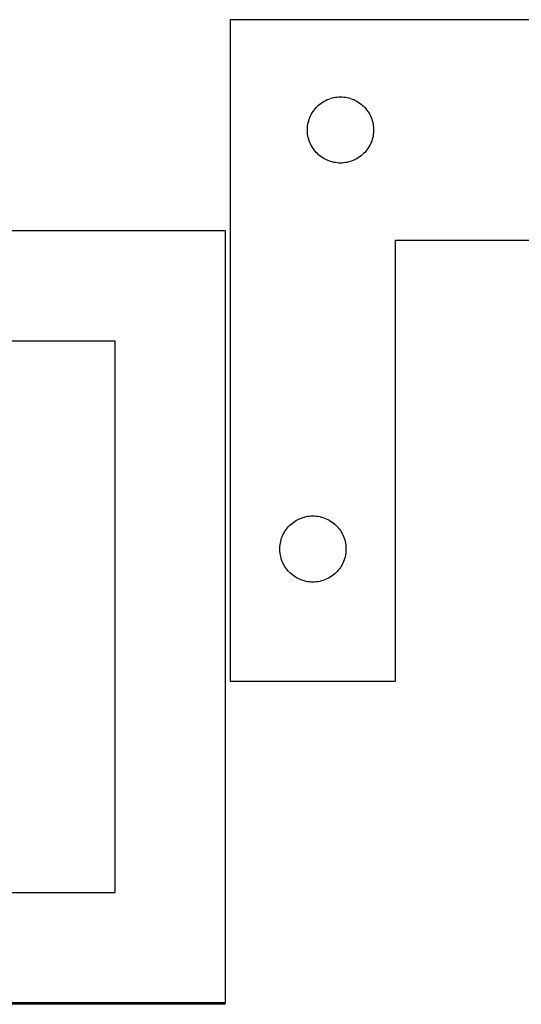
# Model space of a CAD drawing. Header units: millimetres. Extents: x 7 to 1493, y 7 to 2993.
# Tile 14 of 18: x 815 to 1042, y 1764 to 2210. Entities that reach past the tile are written whole.
import ezdxf

# ---------------------------------------------------------------- set-up
doc = ezdxf.new("R2010")
doc.units = ezdxf.units.MM
doc.layers.add('COMMON', color=5, linetype='CONTINUOUS', true_color=0x0000ff)
doc.layers.add('CUT', color=7, linetype='CONTINUOUS', true_color=0x000000)

msp = doc.modelspace()

# ---------------------------------------------------------------- linework, layer by layer
at = {"layer": 'COMMON'}
msp.add_line((908.085395, 1764.01446), (458.085395, 1764.01446), dxfattribs=at)
at = {"layer": 'CUT'}
for p, q in [((910.165573, 2210.460463), (910.165573, 1910.460463)), ((1160.165573, 2210.460463), (910.165573, 2210.460463)), ((953.459166, 2173.877769), (954.158764, 2174.205217)), ((954.158764, 2174.205217), (954.874292, 2174.496215)), ((954.874292, 2174.496215), (955.60385, 2174.749994)), ((955.60385, 2174.749994), (956.345506, 2174.965879)), ((956.345506, 2174.965879), (957.097292, 2175.143298)), ((957.097292, 2175.143298), (957.857214, 2175.281782)), ((957.857214, 2175.281782), (958.623258, 2175.380961)), ((958.623258, 2175.380961), (959.393391, 2175.440575)), ((959.393391, 2175.440575), (960.165573, 2175.460463)), ((960.165573, 2175.460463), (960.937754, 2175.440575)), ((960.937754, 2175.440575), (961.707888, 2175.380961)), ((961.707888, 2175.380961), (962.473931, 2175.281782)), ((962.473931, 2175.281782), (963.233854, 2175.143298)), ((963.233854, 2175.143298), (963.98564, 2174.965879)), ((963.98564, 2174.965879), (964.727295, 2174.749994)), ((964.727295, 2174.749994), (965.456854, 2174.496215)), ((965.456854, 2174.496215), (966.172381, 2174.205217)), ((966.172381, 2174.205217), (966.87198, 2173.877769)), ((948.167984, 2169.463677), (948.647366, 2170.069361)), ((948.647366, 2170.069361), (949.157292, 2170.649563)), ((949.157292, 2170.649563), (949.69641, 2171.202746)), ((949.69641, 2171.202746), (950.263291, 2171.727442)), ((950.263291, 2171.727442), (950.856431, 2172.22226)), ((950.856431, 2172.22226), (951.474256, 2172.685888)), ((951.474256, 2172.685888), (952.11513, 2173.117097)), ((952.11513, 2173.117097), (952.777352, 2173.514742)), ((952.777352, 2173.514742), (953.459166, 2173.877769)), ((966.87198, 2173.877769), (967.553794, 2173.514742)), ((967.553794, 2173.514742), (968.216016, 2173.117097)), ((968.216016, 2173.117097), (968.856889, 2172.685888)), ((968.856889, 2172.685888), (969.474715, 2172.22226)), ((969.474715, 2172.22226), (970.067855, 2171.727442)), ((970.067855, 2171.727442), (970.634735, 2171.202746)), ((970.634735, 2171.202746), (971.173853, 2170.649563)), ((971.173853, 2170.649563), (971.68378, 2170.069361)), ((971.68378, 2170.069361), (972.163161, 2169.463677)), ((945.763325, 2164.652748), (945.998234, 2165.388599)), ((945.998234, 2165.388599), (946.270713, 2166.111382)), ((946.270713, 2166.111382), (946.580039, 2166.819179)), ((946.580039, 2166.819179), (946.925391, 2167.510114)), ((946.925391, 2167.510114), (947.305853, 2168.182355)), ((947.305853, 2168.182355), (947.720418, 2168.834119)), ((947.720418, 2168.834119), (948.167984, 2169.463677)), ((972.163161, 2169.463677), (972.610728, 2168.834119)), ((972.610728, 2168.834119), (973.025292, 2168.182355)), ((973.025292, 2168.182355), (973.405755, 2167.510114)), ((973.405755, 2167.510114), (973.751107, 2166.819179)), ((973.751107, 2166.819179), (974.060432, 2166.111382)), ((974.060432, 2166.111382), (974.332911, 2165.388599)), ((974.332911, 2165.388599), (974.567821, 2164.652748)), ((945.170546, 2160.846682), (945.21031, 2161.618095)), ((945.170546, 2160.074244), (945.170546, 2160.846682)), ((945.21031, 2161.618095), (945.289733, 2162.386439)), ((945.289733, 2162.386439), (945.408604, 2163.149675)), ((945.408604, 2163.149675), (945.566607, 2163.905779)), ((945.566607, 2163.905779), (945.763325, 2164.652748)), ((974.567821, 2164.652748), (974.764538, 2163.905779)), ((974.764538, 2163.905779), (974.922542, 2163.149675)), ((974.922542, 2163.149675), (975.041413, 2162.386439)), ((975.041413, 2162.386439), (975.120836, 2161.618095)), ((975.120836, 2161.618095), (975.1606, 2160.846682)), ((975.1606, 2160.846682), (975.1606, 2160.074244)), ((945.21031, 2159.302831), (945.170546, 2160.074244)), ((945.289733, 2158.534488), (945.21031, 2159.302831)), ((945.408604, 2157.771252), (945.289733, 2158.534488)), ((945.566607, 2157.015147), (945.408604, 2157.771252)), ((945.763325, 2156.268179), (945.566607, 2157.015147)), ((974.764538, 2157.015147), (974.567821, 2156.268179)), ((974.922542, 2157.771252), (974.764538, 2157.015147)), ((975.041413, 2158.534488), (974.922542, 2157.771252)), ((975.120836, 2159.302831), (975.041413, 2158.534488)), ((975.1606, 2160.074244), (975.120836, 2159.302831)), ((945.998234, 2155.532327), (945.763325, 2156.268179)), ((946.270713, 2154.809545), (945.998234, 2155.532327)), ((946.580039, 2154.101747), (946.270713, 2154.809545)), ((946.925391, 2153.410812), (946.580039, 2154.101747)), ((947.305853, 2152.738571), (946.925391, 2153.410812)), ((947.720418, 2152.086807), (947.305853, 2152.738571)), ((948.167984, 2151.457249), (947.720418, 2152.086807)), ((972.610728, 2152.086807), (972.163161, 2151.457249)), ((973.025292, 2152.738571), (972.610728, 2152.086807)), ((973.405755, 2153.410812), (973.025292, 2152.738571)), ((973.751107, 2154.101747), (973.405755, 2153.410812)), ((974.060432, 2154.809545), (973.751107, 2154.101747)), ((974.332911, 2155.532327), (974.060432, 2154.809545)), ((974.567821, 2156.268179), (974.332911, 2155.532327)), ((948.647366, 2150.851566), (948.167984, 2151.457249)), ((949.157292, 2150.271363), (948.647366, 2150.851566)), ((949.69641, 2149.71818), (949.157292, 2150.271363)), ((950.263291, 2149.193484), (949.69641, 2149.71818)), ((950.856431, 2148.698666), (950.263291, 2149.193484)), ((951.474256, 2148.235038), (950.856431, 2148.698666)), ((952.11513, 2147.80383), (951.474256, 2148.235038)), ((952.777352, 2147.406185), (952.11513, 2147.80383)), ((953.459166, 2147.043157), (952.777352, 2147.406185)), ((967.553794, 2147.406185), (966.87198, 2147.043157)), ((968.216016, 2147.80383), (967.553794, 2147.406185)), ((968.856889, 2148.235038), (968.216016, 2147.80383)), ((969.474715, 2148.698666), (968.856889, 2148.235038)), ((970.067855, 2149.193484), (969.474715, 2148.698666)), ((970.634735, 2149.71818), (970.067855, 2149.193484)), ((971.173853, 2150.271363), (970.634735, 2149.71818)), ((971.68378, 2150.851566), (971.173853, 2150.271363)), ((972.163161, 2151.457249), (971.68378, 2150.851566)), ((954.158764, 2146.71571), (953.459166, 2147.043157)), ((954.874292, 2146.424711), (954.158764, 2146.71571)), ((955.60385, 2146.170932), (954.874292, 2146.424711)), ((956.345506, 2145.955047), (955.60385, 2146.170932)), ((957.097292, 2145.777628), (956.345506, 2145.955047)), ((957.857214, 2145.639145), (957.097292, 2145.777628)), ((958.623258, 2145.539965), (957.857214, 2145.639145)), ((959.393391, 2145.480352), (958.623258, 2145.539965)), ((960.165573, 2145.460463), (959.393391, 2145.480352)), ((960.937754, 2145.480352), (960.165573, 2145.460463)), ((961.707888, 2145.539965), (960.937754, 2145.480352)), ((962.473931, 2145.639145), (961.707888, 2145.539965)), ((963.233854, 2145.777628), (962.473931, 2145.639145)), ((963.98564, 2145.955047), (963.233854, 2145.777628)), ((964.727295, 2146.170932), (963.98564, 2145.955047)), ((965.456854, 2146.424711), (964.727295, 2146.170932)), ((966.172381, 2146.71571), (965.456854, 2146.424711)), ((966.87198, 2147.043157), (966.172381, 2146.71571)), ((908.085395, 2114.76446), (458.085395, 2114.76446)), ((908.085395, 1764.76446), (908.085395, 2114.76446)), ((985.165573, 1910.460463), (985.165573, 2110.460463)), ((985.165573, 2110.460463), (1160.165573, 2110.460463)), ((858.085395, 2064.76446), (508.085395, 2064.76446)), ((858.085395, 1814.76446), (858.085395, 2064.76446)), ((937.763291, 1981.727442), (938.356431, 1982.22226)), ((938.356431, 1982.22226), (938.974256, 1982.685888)), ((938.974256, 1982.685888), (939.61513, 1983.117097)), ((939.61513, 1983.117097), (940.277352, 1983.514742)), ((940.277352, 1983.514742), (940.959166, 1983.877769)), ((940.959166, 1983.877769), (941.658764, 1984.205217)), ((941.658764, 1984.205217), (942.374292, 1984.496215)), ((942.374292, 1984.496215), (943.10385, 1984.749994)), ((943.10385, 1984.749994), (943.845506, 1984.965879)), ((943.845506, 1984.965879), (944.597292, 1985.143298)), ((944.597292, 1985.143298), (945.357214, 1985.281782)), ((945.357214, 1985.281782), (946.123258, 1985.380961)), ((946.123258, 1985.380961), (946.893391, 1985.440575)), ((946.893391, 1985.440575), (947.665573, 1985.460463)), ((947.665573, 1985.460463), (948.437754, 1985.440575)), ((948.437754, 1985.440575), (949.207888, 1985.380961)), ((949.207888, 1985.380961), (949.973931, 1985.281782)), ((949.973931, 1985.281782), (950.733854, 1985.143298)), ((950.733854, 1985.143298), (951.48564, 1984.965879)), ((951.48564, 1984.965879), (952.227295, 1984.749994)), ((952.227295, 1984.749994), (952.956854, 1984.496215)), ((952.956854, 1984.496215), (953.672381, 1984.205217)), ((953.672381, 1984.205217), (954.37198, 1983.877769)), ((954.37198, 1983.877769), (955.053794, 1983.514742)), ((955.053794, 1983.514742), (955.716016, 1983.117097)), ((955.716016, 1983.117097), (956.356889, 1982.685888)), ((956.356889, 1982.685888), (956.974715, 1982.22226)), ((956.974715, 1982.22226), (957.567855, 1981.727442)), ((934.425391, 1977.510114), (934.805853, 1978.182355)), ((934.805853, 1978.182355), (935.220418, 1978.834119)), ((935.220418, 1978.834119), (935.667984, 1979.463677)), ((935.667984, 1979.463677), (936.147366, 1980.069361)), ((936.147366, 1980.069361), (936.657292, 1980.649563)), ((936.657292, 1980.649563), (937.19641, 1981.202746)), ((937.19641, 1981.202746), (937.763291, 1981.727442)), ((957.567855, 1981.727442), (958.134735, 1981.202746)), ((958.134735, 1981.202746), (958.673853, 1980.649563)), ((958.673853, 1980.649563), (959.18378, 1980.069361)), ((959.18378, 1980.069361), (959.663161, 1979.463677)), ((959.663161, 1979.463677), (960.110728, 1978.834119)), ((960.110728, 1978.834119), (960.525292, 1978.182355)), ((960.525292, 1978.182355), (960.905755, 1977.510114)), ((932.908604, 1973.149675), (933.066607, 1973.905779)), ((933.066607, 1973.905779), (933.263325, 1974.652748)), ((933.263325, 1974.652748), (933.498234, 1975.388599)), ((933.498234, 1975.388599), (933.770713, 1976.111382)), ((933.770713, 1976.111382), (934.080039, 1976.819179)), ((934.080039, 1976.819179), (934.425391, 1977.510114)), ((960.905755, 1977.510114), (961.251107, 1976.819179)), ((961.251107, 1976.819179), (961.560432, 1976.111382)), ((961.560432, 1976.111382), (961.832911, 1975.388599)), ((961.832911, 1975.388599), (962.067821, 1974.652748)), ((962.067821, 1974.652748), (962.264538, 1973.905779)), ((962.264538, 1973.905779), (962.422542, 1973.149675)), ((932.670546, 1970.846682), (932.71031, 1971.618095)), ((932.670546, 1970.074244), (932.670546, 1970.846682)), ((932.71031, 1969.302831), (932.670546, 1970.074244)), ((932.71031, 1971.618095), (932.789733, 1972.386439)), ((932.789733, 1968.534488), (932.71031, 1969.302831)), ((932.789733, 1972.386439), (932.908604, 1973.149675)), ((962.422542, 1973.149675), (962.541413, 1972.386439)), ((962.541413, 1972.386439), (962.620836, 1971.618095)), ((962.620836, 1969.302831), (962.541413, 1968.534488)), ((962.620836, 1971.618095), (962.6606, 1970.846682)), ((962.6606, 1970.074244), (962.620836, 1969.302831)), ((962.6606, 1970.846682), (962.6606, 1970.074244)), ((932.908604, 1967.771252), (932.789733, 1968.534488)), ((933.066607, 1967.015147), (932.908604, 1967.771252)), ((933.263325, 1966.268179), (933.066607, 1967.015147)), ((933.498234, 1965.532327), (933.263325, 1966.268179)), ((933.770713, 1964.809545), (933.498234, 1965.532327)), ((934.080039, 1964.101747), (933.770713, 1964.809545)), ((961.560432, 1964.809545), (961.251107, 1964.101747)), ((961.832911, 1965.532327), (961.560432, 1964.809545)), ((962.067821, 1966.268179), (961.832911, 1965.532327)), ((962.264538, 1967.015147), (962.067821, 1966.268179)), ((962.422542, 1967.771252), (962.264538, 1967.015147)), ((962.541413, 1968.534488), (962.422542, 1967.771252)), ((934.425391, 1963.410812), (934.080039, 1964.101747)), ((934.805853, 1962.738571), (934.425391, 1963.410812)), ((935.220418, 1962.086807), (934.805853, 1962.738571)), ((935.667984, 1961.457249), (935.220418, 1962.086807)), ((936.147366, 1960.851566), (935.667984, 1961.457249)), ((936.657292, 1960.271363), (936.147366, 1960.851566)), ((937.19641, 1959.71818), (936.657292, 1960.271363)), ((958.673853, 1960.271363), (958.134735, 1959.71818)), ((959.18378, 1960.851566), (958.673853, 1960.271363)), ((959.663161, 1961.457249), (959.18378, 1960.851566)), ((960.110728, 1962.086807), (959.663161, 1961.457249)), ((960.525292, 1962.738571), (960.110728, 1962.086807)), ((960.905755, 1963.410812), (960.525292, 1962.738571)), ((961.251107, 1964.101747), (960.905755, 1963.410812)), ((937.763291, 1959.193484), (937.19641, 1959.71818)), ((938.356431, 1958.698666), (937.763291, 1959.193484)), ((938.974256, 1958.235038), (938.356431, 1958.698666)), ((939.61513, 1957.80383), (938.974256, 1958.235038)), ((940.277352, 1957.406185), (939.61513, 1957.80383)), ((940.959166, 1957.043157), (940.277352, 1957.406185)), ((941.658764, 1956.71571), (940.959166, 1957.043157)), ((942.374292, 1956.424711), (941.658764, 1956.71571)), ((943.10385, 1956.170932), (942.374292, 1956.424711)), ((943.845506, 1955.955047), (943.10385, 1956.170932)), ((944.597292, 1955.777628), (943.845506, 1955.955047)), ((945.357214, 1955.639145), (944.597292, 1955.777628)), ((946.123258, 1955.539965), (945.357214, 1955.639145)), ((946.893391, 1955.480352), (946.123258, 1955.539965)), ((947.665573, 1955.460463), (946.893391, 1955.480352)), ((948.437754, 1955.480352), (947.665573, 1955.460463)), ((949.207888, 1955.539965), (948.437754, 1955.480352)), ((949.973931, 1955.639145), (949.207888, 1955.539965)), ((950.733854, 1955.777628), (949.973931, 1955.639145)), ((951.48564, 1955.955047), (950.733854, 1955.777628)), ((952.227295, 1956.170932), (951.48564, 1955.955047)), ((952.956854, 1956.424711), (952.227295, 1956.170932)), ((953.672381, 1956.71571), (952.956854, 1956.424711)), ((954.37198, 1957.043157), (953.672381, 1956.71571)), ((955.053794, 1957.406185), (954.37198, 1957.043157)), ((955.716016, 1957.80383), (955.053794, 1957.406185)), ((956.356889, 1958.235038), (955.716016, 1957.80383)), ((956.974715, 1958.698666), (956.356889, 1958.235038)), ((957.567855, 1959.193484), (956.974715, 1958.698666)), ((958.134735, 1959.71818), (957.567855, 1959.193484)), ((910.165573, 1910.460463), (985.165573, 1910.460463)), ((508.085395, 1814.76446), (858.085395, 1814.76446)), ((458.085395, 1764.76446), (908.085395, 1764.76446))]:
    msp.add_line(p, q, dxfattribs=at)

doc.saveas('drawing.dxf')
